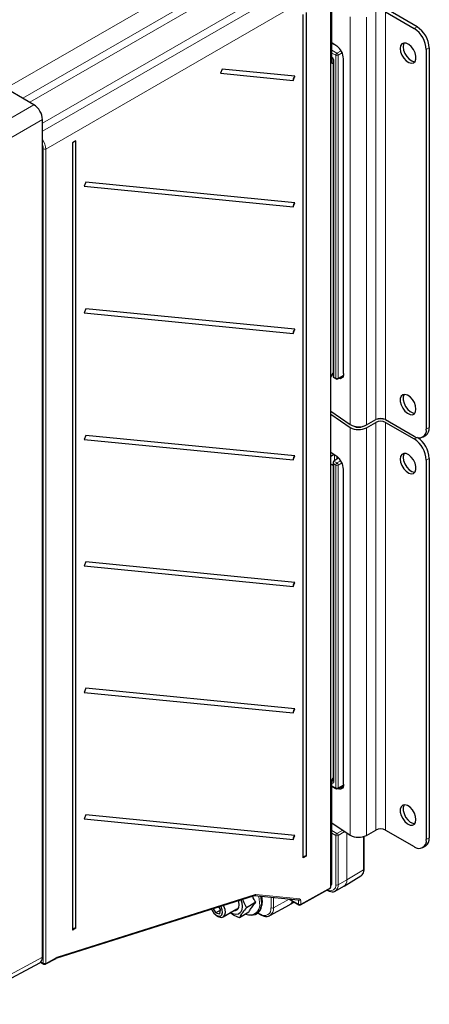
# Paper-space layout 'Blatt2' of a CAD drawing. Header units: millimetres. Extents: x 5 to 418, y 2 to 292.
# Tile 46 of 60: x 147 to 195, y 103 to 217. Entities that reach past the tile are written whole.
import ezdxf

# ---------------------------------------------------------------- set-up
doc = ezdxf.new("R2010")
doc.units = ezdxf.units.MM

psp = doc.layouts.new('Blatt2')

# ---------------------------------------------------------------- linework, layer by layer
at = {"color": 7, "linetype": 'Continuous', "lineweight": 18}
for p, q in [((145.78, 209.69), (176.58, 227.48)), ((177.57, 225.77), (147.33, 208.3)), ((148.15, 207.83), (176.8, 224.37)), ((149.61, 204.47), (179.81, 221.89)), ((178.14, 221.88), (149.61, 205.41)), ((180.8, 220.17), (149.99, 202.4)), ((185.38, 217.75), (185.38, 170.39)), ((187.25, 217.71), (187.25, 170.35)), ((188.33, 218.33), (188.33, 170.97)), ((189.46, 218.33), (189.46, 170.97)), ((192.8, 216.4), (193.14, 216.6)), ((183.98, 214.26), (183.25, 214.68)), ((194.55, 214.15), (194.21, 213.95)), ((183.25, 213.88), (183.83, 213.54)), ((183.68, 213.29), (183.25, 213.55)), ((183.68, 175.79), (183.68, 213.29)), ((183.83, 213.54), (184.32, 213.81)), ((184.45, 213.56), (183.96, 213.29)), ((183.96, 213.29), (183.96, 175.79)), ((183.46, 212.64), (183.46, 175.91)), ((140.68, 202.97), (148.62, 207.55)), ((149.61, 205.84), (141.67, 201.25)), ((149.71, 107.8), (149.71, 202.4)), ((149.99, 202.4), (149.99, 107.8)), ((183.46, 175.91), (183.68, 175.79)), ((183.96, 175.79), (184.58, 176.13)), ((188.33, 170.64), (188.33, 123.28)), ((189.46, 170.64), (189.46, 123.28)), ((185.38, 170.06), (185.38, 122.7)), ((187.25, 170.02), (187.25, 122.66)), ((194.21, 169.86), (194.55, 170.05)), ((192.8, 168.72), (193.12, 168.9)), ((183.36, 167.01), (183.1, 167.17)), ((183.46, 166.15), (183.83, 165.93)), ((183.56, 166.21), (183.56, 166.88)), ((183.83, 166.69), (183.83, 166.39)), ((183.83, 165.93), (184.29, 166.19)), ((184.42, 165.94), (183.96, 165.69)), ((194.55, 166.46), (194.21, 166.27)), ((183.4, 165.68), (183.1, 165.8)), ((183.68, 165.69), (183.46, 165.82)), ((183.46, 165.82), (183.46, 128.93)), ((183.68, 128.18), (183.68, 165.69)), ((183.96, 165.69), (183.96, 128.18)), ((183.25, 129.04), (183.31, 129)), ((183.25, 128.43), (183.68, 128.18)), ((183.31, 129), (183.4, 129.07)), ((183.96, 128.18), (184.59, 128.53)), ((184.2, 123.5), (183.25, 124.05)), ((183.25, 123.25), (183.83, 122.9)), ((183.68, 122.66), (183.25, 122.92)), ((183.68, 116.93), (183.68, 122.66)), ((183.83, 122.9), (184.52, 123.28)), ((184.68, 123.06), (183.96, 122.66)), ((183.96, 122.66), (183.96, 116.93)), ((184.97, 117.49), (184.97, 122.98)), ((184.98, 122.97), (184.98, 117.49)), ((186.92, 118.65), (186.92, 122.52)), ((194.21, 122.17), (194.55, 122.37)), ((184.98, 117.49), (186.92, 118.65)), ((183.1, 116.93), (183.25, 117.02)), ((183.96, 116.93), (184.97, 117.49)), ((151.3, 108.5), (174.33, 115.78)), ((174.41, 115.79), (179.5, 115.29)), ((179.64, 114.69), (183.1, 116.61)), ((175.05, 114.83), (175.03, 114.48)), ((176.17, 114.25), (176.17, 115.48)), ((176.45, 115.46), (176.45, 114.24)), ((176.45, 114.24), (178.26, 115.26)), ((178.36, 115.27), (179.36, 114.69)), ((179.36, 115.09), (179.19, 115.19)), ((179.36, 114.69), (179.36, 115.09)), ((179.64, 115.08), (179.64, 114.69)), ((174.68, 113.68), (174.93, 113.53)), ((140.64, 103.69), (149.61, 108.52)), ((149.43, 107.96), (149.71, 107.8)), ((149.99, 107.8), (151.24, 108.48))]:
    psp.add_line(p, q, dxfattribs=at)
at = {"color": 7, "linetype": 'Continuous', "lineweight": 25}
for p, q in [((148.62, 207.55), (123.08, 222.3)), ((183.25, 213.08), (183.25, 220.23)), ((183.1, 116.61), (183.1, 219.6)), ((193.14, 216.6), (189.8, 218.52)), ((179.89, 120.05), (179.89, 218.04)), ((180.27, 218.25), (180.27, 120.26)), ((189.46, 218.33), (192.8, 216.4)), ((183.25, 214.78), (183.82, 214.39)), ((194.21, 213.95), (194.21, 169.86)), ((194.55, 214.15), (194.55, 170.05)), ((183.25, 212.39), (183.25, 213.02)), ((184.6, 176.31), (184.6, 212.89)), ((170.49, 211.68), (170.3, 211.21)), ((178.94, 210.85), (170.49, 211.68)), ((183.4, 212.3), (183.25, 212.39)), ((183.4, 212.73), (183.4, 175.88)), ((170.3, 211.21), (178.75, 210.38)), ((178.75, 210.38), (178.94, 210.85)), ((149.61, 108.52), (149.61, 205.84)), ((153.49, 203.34), (153.11, 203.12)), ((153.11, 203.12), (153.11, 111.67)), ((153.49, 111.88), (153.49, 203.34)), ((154.63, 198.54), (154.44, 198.07)), ((154.44, 198.07), (178.75, 195.68)), ((178.94, 196.15), (154.63, 198.54)), ((178.75, 195.68), (178.94, 196.15)), ((154.63, 183.84), (154.44, 183.37)), ((154.44, 183.37), (178.75, 180.98)), ((178.94, 181.46), (154.63, 183.84)), ((178.75, 180.98), (178.94, 181.46)), ((183.1, 175.9), (183.4, 176.37)), ((183.3, 176.2), (183.4, 176.13)), ((183.4, 175.88), (183.73, 175.7)), ((183.92, 175.7), (184.57, 176.05)), ((183.1, 171.93), (185.38, 170.39)), ((183.1, 171.6), (185.38, 170.06)), ((187.25, 170.35), (188.33, 170.97)), ((187.25, 170.02), (188.33, 170.64)), ((189.46, 170.97), (192.8, 169.04)), ((189.46, 170.64), (192.8, 168.72)), ((154.63, 169.14), (154.44, 168.67)), ((154.44, 168.67), (178.75, 166.29)), ((178.94, 166.76), (154.63, 169.14)), ((193.8, 168.94), (194.14, 169.14)), ((183.1, 167.19), (183.82, 166.71)), ((178.75, 166.29), (178.94, 166.76)), ((183.52, 166.91), (183.1, 166.69)), ((183.4, 166.02), (183.4, 129.01)), ((184.04, 166.52), (183.46, 166.15)), ((194.21, 166.27), (194.21, 122.17)), ((194.55, 166.46), (194.55, 122.37)), ((183.4, 165.68), (183.1, 165.8)), ((183.4, 165.63), (183.1, 165.75)), ((184.6, 128.62), (184.6, 165.2)), ((154.63, 154.45), (154.44, 153.97)), ((178.94, 152.06), (154.63, 154.45)), ((154.44, 153.97), (178.75, 151.59)), ((178.75, 151.59), (178.94, 152.06)), ((154.63, 139.75), (154.44, 139.28)), ((178.94, 137.36), (154.63, 139.75)), ((154.44, 139.28), (178.75, 136.89)), ((178.75, 136.89), (178.94, 137.36)), ((183.25, 129.1), (183.4, 129.37)), ((183.25, 117.02), (183.25, 129.1)), ((183.25, 128.36), (183.73, 128.09)), ((183.92, 128.09), (184.59, 128.46)), ((154.63, 125.05), (154.44, 124.58)), ((178.94, 122.67), (154.63, 125.05)), ((154.44, 124.58), (178.75, 122.19)), ((183.25, 124.14), (185.38, 122.7)), ((178.75, 122.19), (178.94, 122.67)), ((186.98, 118.73), (186.98, 122.54)), ((187.25, 122.66), (188.33, 123.28)), ((189.46, 123.28), (192.8, 121.36)), ((193.8, 121.26), (194.14, 121.45)), ((180.27, 120.26), (179.89, 120.05)), ((184.65, 116.76), (186.61, 117.95)), ((186.61, 117.95), (186.63, 117.97)), ((183.1, 116.86), (183.16, 116.9)), ((183.63, 116.2), (184.63, 116.75)), ((184.61, 116.76), (184.66, 116.79)), ((151.22, 108.39), (174.25, 115.67)), ((174.26, 115.67), (179.34, 115.17)), ((179.6, 114.6), (183.01, 116.5)), ((182.69, 116.31), (182.75, 116.28)), ((174.41, 114.89), (173.32, 114.26)), ((176.03, 113.35), (178.32, 114.61)), ((178.22, 115.28), (179.4, 114.6)), ((178.3, 114.61), (178.35, 114.64)), ((178.35, 114.62), (178.84, 114.92)), ((169.43, 114.15), (169.74, 113.65)), ((170.29, 113.97), (169.74, 113.65)), ((169.74, 113.65), (170.2, 113.55)), ((169.84, 113.36), (170.01, 113.26)), ((170.31, 114.05), (170.11, 114.36)), ((170.2, 113.55), (170.31, 114.05)), ((170.61, 113.2), (172.21, 114.12)), ((173.59, 113.73), (172.5, 113.1)), ((174.46, 113.53), (174.51, 113.56)), ((174.63, 113.64), (174.97, 113.44)), ((153.49, 111.88), (153.11, 111.67)), ((140.33, 103.04), (149.31, 107.87)), ((149.39, 107.92), (149.75, 107.71)), ((149.94, 107.71), (151.2, 108.38))]:
    psp.add_line(p, q, dxfattribs=at)
at = {"color": 7, "linetype": 'Continuous', "lineweight": 25, "flags": 128}
for points in [[(191.17, 214.07), (191.22, 213.7), (191.37, 213.31), (191.59, 212.94), (191.87, 212.64), (192.17, 212.44), (192.46, 212.36), (192.71, 212.4), (192.9, 212.57), (193, 212.84), (193, 213.19), (192.9, 213.58), (192.71, 213.96), (192.46, 214.3), (192.17, 214.56), (191.87, 214.7), (191.59, 214.72), (191.37, 214.61), (191.22, 214.39), (191.17, 214.07)], [(191.63, 214.73), (191.56, 214.59), (191.51, 214.27)], [(191.51, 214.27), (191.56, 213.9), (191.71, 213.51), (191.93, 213.14), (192.21, 212.84), (192.51, 212.64), (192.8, 212.55), (192.89, 212.55)], [(184.6, 176.31), (184.58, 176.12), (184.54, 175.97), (184.47, 175.85), (184.37, 175.77), (184.25, 175.72), (184.12, 175.73), (184.02, 175.75)], [(184.36, 175.94), (184.48, 175.91), (184.5, 175.9)], [(193.01, 172.19), (192.96, 172.56), (192.82, 172.95), (192.59, 173.31), (192.32, 173.61), (192.02, 173.82), (191.72, 173.9), (191.47, 173.86), (191.28, 173.69), (191.18, 173.41), (191.18, 173.06), (191.28, 172.68), (191.47, 172.29), (191.72, 171.96), (192.02, 171.7), (192.32, 171.56), (192.59, 171.54), (192.82, 171.65), (192.96, 171.87), (193.01, 172.19)], [(191.63, 173.9), (191.62, 173.88), (191.52, 173.61), (191.52, 173.26), (191.62, 172.87), (191.81, 172.49), (192.06, 172.15), (192.35, 171.9), (192.66, 171.75), (192.89, 171.73)], [(191.17, 166.39), (191.22, 166.01), (191.37, 165.62), (191.59, 165.26), (191.87, 164.96), (192.17, 164.76), (192.46, 164.67), (192.71, 164.72), (192.9, 164.89), (193, 165.16), (193, 165.51), (192.9, 165.9), (192.71, 166.28), (192.46, 166.62), (192.17, 166.87), (191.87, 167.02), (191.59, 167.04), (191.37, 166.93), (191.22, 166.7), (191.17, 166.39)], [(191.63, 167.04), (191.56, 166.9), (191.51, 166.58)], [(191.51, 166.58), (191.56, 166.21), (191.71, 165.82), (191.93, 165.45), (192.21, 165.15), (192.51, 164.95), (192.8, 164.87), (192.89, 164.87)], [(184.6, 128.62), (184.58, 128.44), (184.54, 128.28), (184.47, 128.16), (184.37, 128.08), (184.25, 128.04), (184.12, 128.04), (183.97, 128.08), (183.93, 128.1)], [(193.01, 124.5), (192.96, 124.87), (192.82, 125.26), (192.59, 125.63), (192.32, 125.93), (192.02, 126.13), (191.72, 126.22), (191.47, 126.17), (191.28, 126), (191.18, 125.73), (191.18, 125.38), (191.28, 124.99), (191.47, 124.61), (191.72, 124.27), (192.02, 124.02), (192.32, 123.87), (192.59, 123.85), (192.82, 123.96), (192.96, 124.18), (193.01, 124.5)], [(191.63, 126.21), (191.62, 126.2), (191.52, 125.92), (191.52, 125.57), (191.62, 125.19), (191.81, 124.8), (192.06, 124.47), (192.35, 124.21), (192.66, 124.07), (192.89, 124.04)], [(183.65, 116.21), (183.64, 116.21), (183.63, 116.2)], [(170.49, 114.01), (170.36, 114.35), (170.32, 114.43)], [(170.82, 114.07), (170.68, 114.45), (170.64, 114.53)], [(172.66, 115.17), (172.76, 114.83), (172.81, 114.39), (172.76, 114), (172.61, 113.71), (172.37, 113.53), (172.07, 113.48), (171.72, 113.56), (171.47, 113.7)], [(171.89, 113.94), (172.04, 113.94), (172.26, 114.05), (172.41, 114.28), (172.46, 114.59)], [(172.46, 114.59), (172.41, 114.96), (172.38, 115.08)], [(169.25, 114.09), (169.32, 113.93), (169.53, 113.62), (169.78, 113.39), (170.05, 113.28), (170.28, 113.29), (170.44, 113.43), (170.52, 113.69), (170.49, 114.01)], [(170.01, 113.26), (170.12, 113.2), (170.41, 113.14), (170.64, 113.22), (170.8, 113.42), (170.86, 113.71), (170.82, 114.07)], [(176.06, 113.36), (176.04, 113.35), (176.03, 113.35)]]:
    psp.add_lwpolyline(points, dxfattribs=at)
at = {"color": 7, "linetype": 'Continuous', "lineweight": 18, "flags": 128}
for points in [[(174.84, 114.8), (174.79, 115.35), (174.73, 115.62)], [(174.95, 115.6), (175, 115.38), (175.05, 114.83)]]:
    psp.add_lwpolyline(points, dxfattribs=at)
at = {"color": 7, "linetype": 'Continuous', "lineweight": 25}
for centre, radius, start, end in [((191.14, 213.81), 3.07, 2.606, 57.3987), ((191.48, 214.01), 3.07, 2.606, 57.3987), ((182.61, 212.82), 1.98, 2.0545, 52.6915), ((179.18, 210.48), 0.44, 123.1255, 193.6182), ((179.18, 195.79), 0.44, 123.1255, 193.6182), ((179.18, 181.09), 0.44, 123.1255, 193.6182), ((183.82, 175.87), 0.2, 240.8765, 299.1539), ((188.9, 169.88), 1.23, 62.612, 117.3927), ((188.9, 169.55), 1.23, 62.612, 117.3927), ((188.9, 168.94), 2.11, 75.5029, 104.4971), ((186.35, 172.07), 1.94, 239.7718, 297.6526), ((186.35, 171.74), 1.94, 239.7718, 297.6526), ((186.35, 171.33), 1.25, 244.8679, 295.1321), ((193.35, 169.72), 0.873, 230.8001, 9.2106), ((193.6, 169.93), 0.959, 304.0583, 7.2544), ((191.14, 166.13), 3.07, 2.606, 57.3987), ((191.47, 166.32), 3.09, 2.684, 56.0758), ((179.18, 166.39), 0.44, 123.1255, 193.6182), ((182.61, 165.13), 1.98, 2.0545, 52.6915), ((179.18, 151.69), 0.44, 123.1255, 193.6182), ((179.18, 137), 0.44, 123.1255, 193.6182), ((184.58, 128.85), 0.636, 241.3967, 262.8586), ((183.82, 128.27), 0.2, 240.8765, 299.1539), ((179.18, 122.3), 0.44, 123.1255, 193.6182), ((186.35, 124.38), 1.94, 239.7718, 297.6526), ((188.9, 122.19), 1.23, 62.612, 117.3927), ((193.35, 122.03), 0.873, 230.8001, 9.2106), ((193.6, 122.25), 0.959, 304.0583, 7.2544), ((180.22, 119.9), 0.364, 82.3688, 155.8607), ((173.88, 114.55), 1.15, 255.3387, 356.4197), ((173.82, 114.61), 1.26, 303.5961, 352.4999), ((179.5, 114.77), 0.2, 240.0027, 299.1147), ((173.8, 114.94), 1.51, 248.7631, 271.3596), ((153.44, 111.52), 0.364, 82.3688, 155.8607), ((149.85, 107.89), 0.2, 240.0027, 298.2415)]:
    psp.add_arc(centre, radius, start, end, dxfattribs=at)
at = {"color": 7, "linetype": 'Continuous', "lineweight": 18}
for centre, radius, start, end in [((183.99, 213.27), 0.312, 122.4792, 176.3612), ((183.82, 213.57), 0.308, 242.6565, 296.7662), ((183.65, 213.28), 0.313, 2.5109, 55.7417), ((183.5, 212.73), 0.0997, 186.2479, 246.0218), ((149.85, 202.68), 0.308, 242.6577, 296.7486), ((183.82, 176.06), 0.308, 242.6565, 296.7662), ((183.78, 175.78), 0.101, 174.7508, 235.9365), ((183.87, 175.78), 0.0978, 304.7006, 6.5573), ((183.99, 165.67), 0.312, 122.4792, 176.3612), ((183.65, 165.67), 0.313, 2.5109, 55.7417), ((183.82, 165.96), 0.308, 242.6565, 296.7662), ((183.46, 128.77), 0.274, 123.5345, 142.4911), ((183.5, 129.01), 0.0965, 184.2707, 247.0494), ((183.82, 128.46), 0.308, 242.6565, 296.7662), ((183.78, 128.17), 0.101, 174.7508, 235.9365), ((183.87, 128.17), 0.0951, 303.6905, 7.5673), ((183.99, 122.64), 0.312, 122.4792, 176.3612), ((183.82, 122.93), 0.308, 242.6565, 296.7662), ((183.65, 122.64), 0.313, 2.5109, 55.7417), ((184.38, 123.04), 0.305, 2.3458, 32.2894), ((186.13, 118.58), 0.796, 309.3369, 5.296), ((186.88, 118.74), 0.099, 295.3879, 354.638), ((183.1, 116.83), 0.596, 233.9765, 9.6043), ((183.17, 116.85), 0.796, 306.5811, 5.543), ((183.82, 117.2), 0.308, 242.6565, 296.7662), ((184.19, 117.4), 0.785, 303.9678, 6.3937), ((184.16, 117.41), 0.815, 307.9867, 5.418), ((184.88, 117.65), 0.189, 299.1313, 300.8633), ((174.2, 115.78), 0.126, 291.8055, 355.8892), ((174.26, 115.83), 0.158, 267.9437, 344.4687), ((172.15, 114.89), 2.95, 351.4429, 13.903), ((182.79, 116.34), 0.0818, 190.2816, 238.1234), ((173.66, 114.61), 1.2, 278.2879, 9.1092), ((177.93, 115.28), 0.775, 300.1959, 340.976), ((177.91, 115.3), 0.805, 303.5902, 339.9747), ((179.34, 115.33), 0.158, 267.9437, 344.4687), ((179.5, 115.36), 0.308, 242.6577, 296.7486), ((179.5, 114.96), 0.308, 242.6577, 296.7486), ((179.46, 114.68), 0.0959, 172.7442, 235.9436), ((179.54, 114.68), 0.0977, 304.6073, 6.613), ((175.41, 114.12), 0.762, 230.7967, 9.214), ((175.03, 113.52), 0.0988, 173.7656, 234.8963), ((175.47, 114.15), 0.984, 306.7874, 5.5248), ((176.31, 114.52), 0.308, 242.6565, 296.7662), ((149.8, 107.79), 0.0961, 172.814, 235.8738), ((149.85, 108.08), 0.308, 242.6577, 296.7486), ((149.89, 107.79), 0.0974, 302.6596, 6.5244), ((151.14, 108.47), 0.0974, 302.6596, 6.5244), ((151.17, 108.51), 0.126, 291.8055, 355.8892)]:
    psp.add_arc(centre, radius, start, end, dxfattribs=at)
for centre, major_axis, ratio, start_param, end_param in [((183.18, 212.81), (-0.2, 0.346), 0.578965, 3.928442, 5.253648), ((149, 202.97), (-0.7, 1.21), 0.574592, 3.927257, 4.823316), ((148.86, 202.89), (-0.6, 1.04), 0.577562, 3.92722, 4.397956), ((183.18, 129.09), (-0.201, 0.347), 0.575802, 2.600496, 3.925702), ((183.32, 129.17), (-0.085, 0.183), 0.56964, 2.408205, 3.242805), ((184.68, 123.38), (0.205, 0.343), 0.587723, 3.93627, 4.234851), ((174.27, 115.42), (0.205, 0.343), 0.587687, 0.270893, 0.585106), ((179.21, 115.01), (0.104, 0.171), 0.604107, 5.51137, 6.291722), ((179.35, 114.92), (0.205, 0.343), 0.587758, 5.506863, 6.554153), ((151.24, 108.15), (0.205, 0.343), 0.587648, 0.585179, 0.777165)]:
    psp.add_ellipse(centre, major_axis=major_axis, ratio=ratio, start_param=start_param, end_param=end_param, dxfattribs=at)
at = {"color": 7, "linetype": 'Continuous', "lineweight": 25}
for centre, major_axis, ratio, start_param, end_param in [((148.62, 206.41), (-0.7, 1.21), 0.577557, 3.927224, 5.497716), ((183.6, 175.99), (0.2, 0.118), 0.007627, 2.351713, 3.137111), ((183.6, 165.9), (-0.141, 0.248), 0.572275, 0.056608, 1.575044), ((183.46, 165.99), (0.093, 0.178), 0.545906, 0.762097, 0.814457), ((182.96, 117.02), (0.283, 0), 0.577382, 5.497706, 6.283185), ((182.81, 116.61), (0.285, -0.002), 0.572178, 5.493299, 6.287592), ((148.62, 109.09), (-0.7, 1.21), 0.577206, 3.124143, 3.92692)]:
    psp.add_ellipse(centre, major_axis=major_axis, ratio=ratio, start_param=start_param, end_param=end_param, dxfattribs=at)
for points, knots in [([(183.25, 213.02), (183.25, 213.02), (183.27, 213.01), (183.31, 212.97), (183.35, 212.9), (183.38, 212.83), (183.4, 212.77), (183.4, 212.74), (183.4, 212.73)], [0, 0, 0, 0, 0.059417, 0.241682, 0.440523, 0.648873, 0.855302, 1, 1, 1, 1]), ([(183.4, 129.01), (183.4, 129), (183.4, 128.98), (183.4, 128.98), (183.4, 128.98)], [0, 0, 0, 0, 0.588163, 1, 1, 1, 1]), ([(186.63, 117.98), (186.67, 118.01), (186.8, 118.09), (186.92, 118.32), (186.97, 118.55), (186.98, 118.7), (186.98, 118.73)], [0, 0, 0, 0, 0.191956, 0.540436, 0.899832, 1, 1, 1, 1]), ([(174.41, 114.89), (174.26, 115.12), (174.12, 115.34), (174.02, 115.6), (174.02, 115.6)], [0, 0, 0, 0, 0.9988227, 1, 1, 1, 1]), ([(174.25, 115.67), (174.25, 115.67), (174.26, 115.67), (174.26, 115.67), (174.26, 115.67)], [0, 0, 0, 0, 0.399238, 1, 1, 1, 1]), ([(175.12, 114.52), (175.14, 114.66), (175.17, 114.88), (175.15, 115.24), (175.11, 115.46), (175.08, 115.59)], [0, 0, 0, 0, 0.417214, 0.668712, 1, 1, 1, 1]), ([(182.75, 116.28), (182.81, 116.24), (182.98, 116.15), (183.26, 116.1), (183.51, 116.13), (183.61, 116.2), (183.64, 116.23)], [0, 0, 0, 0, 0.1939049, 0.5634137, 0.8778037, 1, 1, 1, 1]), ([(172.85, 115.23), (172.94, 115), (173.08, 114.66), (173.26, 114.36), (173.32, 114.26)], [0, 0, 0, 0, 0.6865788, 1, 1, 1, 1]), ([(173.59, 113.73), (173.65, 113.85), (173.77, 114.08), (174.06, 114.49), (174.31, 114.77), (174.41, 114.89)], [0, 0, 0, 0, 0.359916, 0.73073, 1, 1, 1, 1]), ([(172.5, 113.1), (172.44, 113.12), (172.14, 113.24), (171.74, 113.42), (171.48, 113.6), (171.4, 113.66)], [0, 0, 0, 0, 0.144507, 0.75648, 1, 1, 1, 1]), ([(173.32, 114.26), (173.16, 114.08), (172.86, 113.71), (172.62, 113.34), (172.52, 113.15), (172.5, 113.1)], [0, 0, 0, 0, 0.418553, 0.850156, 1, 1, 1, 1]), ([(174.97, 113.44), (175.04, 113.41), (175.23, 113.31), (175.53, 113.24), (175.84, 113.25), (175.99, 113.34), (176.05, 113.38)], [0, 0, 0, 0, 0.172951, 0.502342, 0.791027, 1, 1, 1, 1]), ([(151.2, 108.38), (151.2, 108.39), (151.21, 108.39), (151.21, 108.39), (151.22, 108.39)], [0, 0, 0, 0, 0.248711, 1, 1, 1, 1])]:
    psp.add_open_spline(points, degree=3, knots=knots, dxfattribs=at)

doc.saveas('drawing.dxf')
